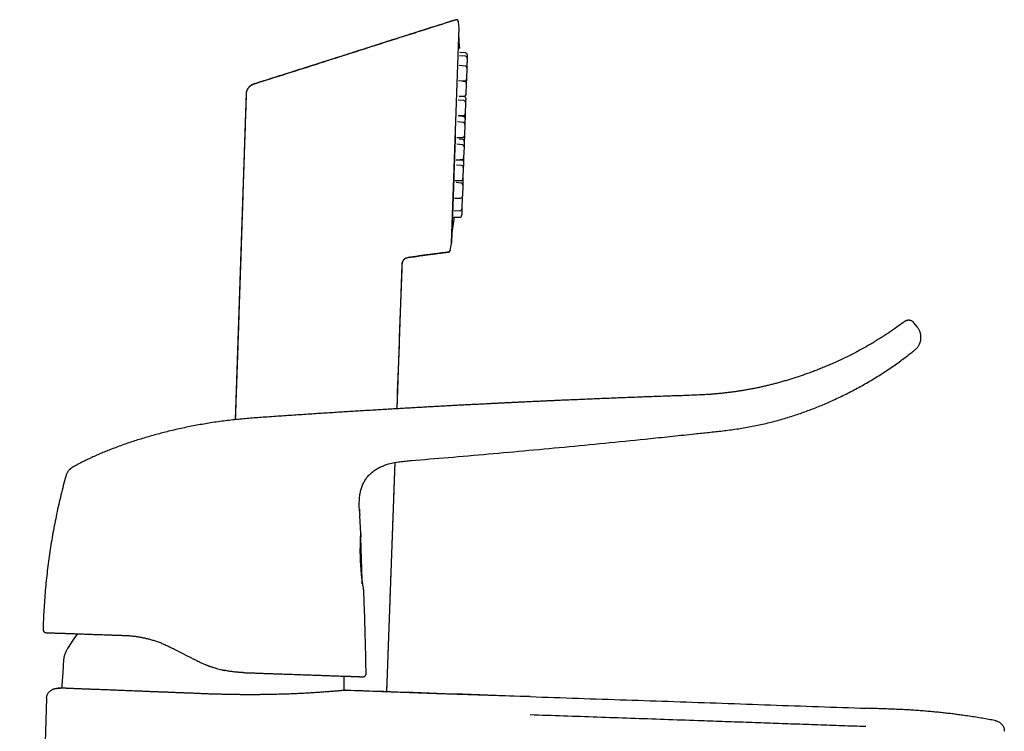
# Model space of a CAD drawing. Header units: millimetres. Extents: x 8 to 743, y 12 to 692.
# Tile 56 of 56: x 473 to 625, y 582 to 692. Entities that reach past the tile are written whole.
import ezdxf

# ---------------------------------------------------------------- set-up
doc = ezdxf.new("R2010")
doc.units = ezdxf.units.MM

msp = doc.modelspace()

# ---------------------------------------------------------------- linework, layer by layer
at = {"color": 7, "linetype": 'Continuous', "lineweight": 30}
for p, q in [((540.68, 691.88), (540.71, 691.88)), ((540.02, 657.38), (541.18, 690.69)), ((541.07, 691.64), (541.07, 691.63)), ((541.07, 691.62), (541.07, 691.63)), ((542.16, 686.23), (541.27, 686.31)), ((542.17, 686.74), (541.32, 686.82)), ((542.1, 684.73), (541.2, 684.81)), ((542.38, 684.42), (542.32, 682.7)), ((542.02, 682.38), (541.11, 682.46)), ((541.69, 682.41), (542.02, 682.41)), ((542.29, 682.07), (542.23, 680.35)), ((508.32, 680.55), (506.61, 630.1)), ((541.18, 680.05), (541.94, 680.06)), ((541.92, 679.39), (541.02, 679.46)), ((542.19, 679.08), (542.13, 677.36)), ((541.02, 677.06), (541.84, 677.07)), ((541.83, 676.91), (541.27, 676.96)), ((541.8, 676.02), (540.93, 676.09)), ((542.07, 675.71), (542.01, 673.99)), ((540.86, 673.69), (541.72, 673.7)), ((542.01, 673.91), (542.01, 673.95)), ((541.68, 672.57), (540.85, 672.64)), ((541.71, 673.39), (541.18, 673.44)), ((541.95, 672.26), (541.89, 670.54)), ((540.71, 670.24), (541.6, 670.26)), ((541.57, 669.35), (540.78, 669.42)), ((541.6, 670.23), (541.34, 670.25)), ((541.84, 669.05), (541.78, 667.33)), ((540.58, 667.02), (541.49, 667.04)), ((541.47, 666.65), (540.74, 666.72)), ((541.75, 666.34), (541.69, 664.63)), ((540.48, 664.32), (541.39, 664.34)), ((541.68, 664.4), (541.62, 662.68)), ((540.41, 661.36), (541.29, 661.37)), ((540.42, 662.37), (541.32, 662.39)), ((539.8, 656.22), (539.79, 656.19)), ((531.61, 631.79), (532.41, 654.07)), ((533.1, 655.11), (533.1, 655.11)), ((611.96, 644.39), (611.41, 645.07)), ((530.04, 588.08), (531.31, 623.49)), ((525.81, 615.99), (525.8, 616.12)), ((526.03, 612.45), (525.85, 615.28)), ((525.86, 612.05), (525.85, 612.05)), ((526.02, 612.38), (525.99, 611.98)), ((526.23, 605.35), (526, 611.84)), ((526.21, 605.11), (526.21, 605.13)), ((526.21, 604.75), (526.21, 604.8)), ((526.46, 603.8), (526.46, 603.79)), ((477.5, 587.1), (473.34, 467.84)), ((604.1, 585.52), (604.1, 585.52)), ((604.1, 585.52), (604.1, 585.52)), ((623.89, 583.64), (623.89, 583.64))]:
    msp.add_line(p, q, dxfattribs=at)
at = {"color": 7, "linetype": 'Continuous', "lineweight": 30, "flags": 128}
for points in [[(531.61, 631.79), (531.62, 632.03), (531.66, 633.25), (531.7, 634.39), (531.74, 635.55), (531.79, 636.72), (531.83, 637.91), (531.87, 639.13), (531.92, 640.35), (531.96, 641.6), (532.01, 642.87), (532.05, 644.15), (532.1, 645.45), (532.15, 646.77), (532.19, 648.11), (532.24, 649.39), (532.29, 650.69), (532.33, 652), (532.38, 653.33), (532.41, 654.07)], [(480.53, 621.59), (480.5, 621.5), (480.46, 621.38)], [(526.18, 604.89), (526.18, 604.84), (526.18, 604.8)], [(526.22, 604.8), (526.21, 604.85), (526.21, 604.89)], [(477.54, 587.1), (477.51, 587.1), (477.5, 587.1), (477.5, 587.1), (477.5, 587.1), (477.49, 587.1), (477.49, 587.1), (477.49, 587.1), (477.49, 587.1), (477.49, 587.1), (477.49, 587.1), (477.49, 587.1), (477.49, 587.1), (477.49, 587.1), (477.49, 587.1), (477.49, 587.1), (477.49, 587.1), (477.49, 587.1), (477.49, 587.1), (477.49, 587.1), (477.49, 587.1), (477.5, 587.1)], [(552.14, 587.32), (551.08, 587.35), (549.69, 587.4), (548.33, 587.45), (546.97, 587.5), (545.64, 587.54), (544.32, 587.59), (543.03, 587.63), (541.69, 587.68), (540.37, 587.72), (539.07, 587.77), (537.8, 587.81), (536.55, 587.85), (535.32, 587.9), (534.11, 587.94), (532.92, 587.98), (531.76, 588.02), (530.62, 588.06), (529.5, 588.1), (528.4, 588.14), (527.39, 588.17), (526.4, 588.2), (525.43, 588.24), (524.47, 588.27), (523.61, 588.3)], [(523.65, 588.3), (537.7, 587.82), (552.14, 587.32)]]:
    msp.add_lwpolyline(points, dxfattribs=at)
at = {"color": 7, "linetype": 'Continuous', "lineweight": 30}
for centre, radius, start, end in [((431.93, 677.83), 110.01, 6.7303, 7.2063), ((540.98, 690.7), 0.2, 358, 6.7242), ((411.59, 678.54), 130, 3.9328, 4.794), ((542.13, 685.93), 0.3, 358, 85), ((542.15, 686.44), 0.3, 358, 85), ((542.08, 684.43), 0.3, 358, 85), ((542.02, 682.71), 0.3, 271, 358), ((541.99, 682.08), 0.3, 358, 85), ((541.93, 680.36), 0.3, 271, 358), ((541.91, 679.77), 0.3, 358, 76.9887), ((541.93, 680.25), 0.3, 305.7949, 358), ((541.89, 679.09), 0.3, 358, 85), ((541.8, 676.61), 0.3, 358, 85), ((541.83, 677.37), 0.3, 271, 358), ((541.77, 675.72), 0.3, 358, 85), ((541.71, 674), 0.3, 271, 358), ((541.65, 672.27), 0.3, 358, 85), ((541.68, 673.1), 0.3, 358, 85), ((541.59, 670.56), 0.3, 271, 358), ((541.54, 669.06), 0.3, 358, 85), ((541.57, 669.93), 0.3, 358, 85), ((541.45, 666.35), 0.3, 358, 85), ((541.48, 667.34), 0.3, 271, 358), ((541.39, 664.64), 0.3, 271, 358), ((541.38, 664.41), 0.3, 358, 20.5278), ((541.28, 661.67), 0.3, 271, 358), ((541.32, 662.69), 0.3, 271, 358), ((411.59, 678.54), 130, 351.2077, 352.4058), ((431.93, 677.83), 110.01, 348.6709, 349.2697), ((539.82, 657.38), 0.2, 349.2792, 358), ((539.5, 656.28), 0.3, 277.2987, 337.9942), ((482.74, 620.75), 2.36, 118.7513, 135.4359), ((477.44, 597.7), 0.5, 178.4167, 247.6173), ((477.44, 597.7), 0.5, 255.023, 268), ((501.43, 582.42), 24.1, 142.6626, 149.2238)]:
    msp.add_arc(centre, radius, start, end, dxfattribs=at)
for points, knots in [([(509.6, 681.99), (510.54, 682.29), (512.43, 682.88), (515.27, 683.78), (518.13, 684.69), (521, 685.61), (523.88, 686.53), (526.73, 687.44), (529.54, 688.34), (532.3, 689.22), (535.08, 690.1), (537.88, 690.99), (539.75, 691.58), (540.68, 691.88)], [0, 0, 0, 0, 0.090865, 0.182236, 0.274113, 0.366498, 0.459391, 0.552794, 0.641326, 0.730312, 0.819752, 0.909648, 1, 1, 1, 1]), ([(540.68, 691.87), (539.67, 691.55), (537.58, 690.89), (534.44, 689.89), (531.25, 688.88), (528.07, 687.86), (524.92, 686.85), (521.79, 685.85), (518.67, 684.86), (515.57, 683.87), (512.55, 682.91), (510.56, 682.29), (509.6, 681.99)], [0, 0, 0, 0, 0.097715, 0.201017, 0.303717, 0.405816, 0.507316, 0.608217, 0.708519, 0.808225, 0.907336, 1, 1, 1, 1]), ([(541.07, 691.62), (541.07, 691.63), (541.07, 691.65), (541.06, 691.69), (541.03, 691.73), (541.01, 691.77), (540.99, 691.79), (540.96, 691.82), (540.93, 691.84), (540.89, 691.86), (540.85, 691.87), (540.81, 691.88), (540.77, 691.89), (540.72, 691.88), (540.69, 691.87), (540.68, 691.87)], [0, 0, 0, 0, 0.038247, 0.111353, 0.242465, 0.315366, 0.374474, 0.424794, 0.526031, 0.589424, 0.660644, 0.738772, 0.822507, 0.910198, 1, 1, 1, 1]), ([(540.68, 691.87), (540.68, 691.87), (540.68, 691.88), (540.68, 691.88), (540.68, 691.88)], [0, 0, 0, 0, 0.2868062, 1, 1, 1, 1]), ([(542.43, 685.92), (542.43, 685.92), (542.43, 685.92), (542.43, 685.91), (542.43, 685.89), (542.43, 685.86), (542.43, 685.82), (542.42, 685.78), (542.42, 685.73), (542.42, 685.67), (542.42, 685.6), (542.42, 685.54), (542.41, 685.48), (542.41, 685.43), (542.41, 685.36), (542.41, 685.28), (542.4, 685.17), (542.4, 685.07), (542.4, 684.98), (542.39, 684.9), (542.39, 684.82), (542.39, 684.74), (542.39, 684.66), (542.38, 684.59), (542.38, 684.52), (542.38, 684.46), (542.38, 684.44), (542.38, 684.43)], [0, 0, 0, 0, 0.039274, 0.07826, 0.117309, 0.156775, 0.199369, 0.241577, 0.283851, 0.326638, 0.369231, 0.41144, 0.439594, 0.46791, 0.49652, 0.548789, 0.600754, 0.65325, 0.692525, 0.73151, 0.77056, 0.810026, 0.852619, 0.894828, 0.937101, 0.979888, 1, 1, 1, 1]), ([(542.45, 686.43), (542.45, 686.43), (542.45, 686.43), (542.45, 686.42), (542.45, 686.4), (542.44, 686.37), (542.44, 686.34), (542.44, 686.3), (542.44, 686.24), (542.44, 686.18), (542.44, 686.12), (542.43, 686.06), (542.43, 686), (542.43, 685.96), (542.43, 685.93), (542.43, 685.93)], [0, 0, 0, 0, 0.08202, 0.163437, 0.244988, 0.327409, 0.416361, 0.504508, 0.592792, 0.682148, 0.7711, 0.859248, 0.918045, 0.977181, 1, 1, 1, 1]), ([(542.32, 682.74), (542.32, 682.74), (542.32, 682.73), (542.32, 682.72), (542.32, 682.7), (542.32, 682.68), (542.31, 682.64), (542.31, 682.6), (542.31, 682.55), (542.31, 682.49), (542.31, 682.42), (542.3, 682.36), (542.3, 682.3), (542.3, 682.25), (542.3, 682.18), (542.3, 682.12), (542.29, 682.08), (542.29, 682.08)], [0, 0, 0, 0, 0.070546, 0.140573, 0.210716, 0.281607, 0.358115, 0.433931, 0.509865, 0.58672, 0.663229, 0.739045, 0.789617, 0.84048, 0.891871, 0.985759, 1, 1, 1, 1]), ([(509.6, 681.99), (509.56, 681.98), (509.47, 681.95), (509.38, 681.91), (509.32, 681.88), (509.3, 681.87), (509.27, 681.85), (509.24, 681.84), (509.22, 681.82), (509.19, 681.81), (509.16, 681.79), (509.13, 681.77), (509.1, 681.75), (509.05, 681.72), (509, 681.69), (508.94, 681.64), (508.88, 681.59), (508.81, 681.53), (508.74, 681.45), (508.67, 681.37), (508.6, 681.29), (508.55, 681.22), (508.52, 681.18), (508.51, 681.15), (508.49, 681.12), (508.47, 681.09), (508.46, 681.07), (508.43, 681.01), (508.39, 680.92), (508.35, 680.79), (508.33, 680.67), (508.32, 680.59), (508.32, 680.55)], [0, 0, 0, 0, 0.061881, 0.130101, 0.144252, 0.158647, 0.173287, 0.18817, 0.203295, 0.218661, 0.234265, 0.250107, 0.270757, 0.296434, 0.327143, 0.362875, 0.403597, 0.449245, 0.499718, 0.556648, 0.608777, 0.656155, 0.673487, 0.690103, 0.706009, 0.721211, 0.735713, 0.749523, 0.817329, 0.881419, 0.942179, 1, 1, 1, 1]), ([(509.61, 681.98), (509.58, 681.97), (509.53, 681.95), (509.46, 681.92), (509.4, 681.89), (509.33, 681.86), (509.27, 681.83), (509.21, 681.8), (509.16, 681.76), (509.11, 681.73), (509.05, 681.7), (509, 681.67), (508.96, 681.64), (508.91, 681.61), (508.88, 681.58), (508.84, 681.55), (508.81, 681.52), (508.77, 681.48), (508.74, 681.45), (508.71, 681.41), (508.67, 681.37), (508.63, 681.32), (508.59, 681.26), (508.54, 681.19), (508.49, 681.11), (508.44, 681.02), (508.4, 680.92), (508.36, 680.8), (508.34, 680.67), (508.33, 680.58), (508.33, 680.54)], [0, 0, 0, 0, 0.041091, 0.079069, 0.114075, 0.146392, 0.176477, 0.204981, 0.232735, 0.260695, 0.299932, 0.343285, 0.386226, 0.41561, 0.442786, 0.468007, 0.491583, 0.513893, 0.535381, 0.556538, 0.577875, 0.607723, 0.641893, 0.680788, 0.724273, 0.772201, 0.824442, 0.880932, 0.941764, 1, 1, 1, 1]), ([(509.61, 681.98), (509.61, 681.98), (509.6, 681.99), (509.6, 681.99), (509.6, 681.99)], [0, 0, 0, 0, 0.088333, 1, 1, 1, 1]), ([(509.61, 681.98), (509.61, 681.98), (509.6, 681.98), (509.6, 681.98), (509.6, 681.98)], [0, 0, 0, 0, 0.299631, 1, 1, 1, 1]), ([(508.32, 680.55), (508.31, 680.35), (508.29, 679.71), (508.26, 678.64), (508.21, 677.33), (508.17, 676.04), (508.13, 674.77), (508.09, 673.52), (508.04, 672.29), (508, 671.06), (507.96, 669.83), (507.92, 668.6), (507.88, 667.39), (507.84, 666.2), (507.8, 665.03), (507.76, 663.88), (507.73, 662.76), (507.69, 661.65), (507.65, 660.57), (507.62, 659.5), (507.58, 658.46), (507.55, 657.45), (507.52, 656.49), (507.49, 655.56), (507.46, 654.65), (507.43, 653.76), (507.4, 652.87), (507.37, 651.98), (507.34, 651.1), (507.31, 650.23), (507.28, 649.39), (507.25, 648.56), (507.23, 647.78), (507.2, 647.02), (507.18, 646.3), (507.15, 645.6), (507.13, 644.92), (507.11, 644.26), (507.09, 643.61), (507.07, 642.98), (507.04, 642.37), (507.02, 641.78), (507.01, 641.21), (506.99, 640.67), (506.97, 640.14), (506.95, 639.63), (506.94, 639.13), (506.92, 638.65), (506.9, 638.18), (506.89, 637.73), (506.87, 637.3), (506.86, 636.89), (506.85, 636.49), (506.83, 636.12), (506.82, 635.77), (506.81, 635.46), (506.8, 635.17), (506.79, 634.88), (506.78, 634.6), (506.77, 634.32), (506.76, 634.03), (506.74, 633.59), (506.72, 632.99), (506.7, 632.24), (506.67, 631.47), (506.65, 630.75), (506.63, 630.3), (506.62, 630.1)], [0, 0, 0, 0, 0.011733, 0.03801, 0.063915, 0.089447, 0.114608, 0.139396, 0.163811, 0.187854, 0.212643, 0.237023, 0.260993, 0.284555, 0.307708, 0.330452, 0.352787, 0.374713, 0.39623, 0.417338, 0.438036, 0.458326, 0.477081, 0.495473, 0.513501, 0.531165, 0.548465, 0.566417, 0.583959, 0.601092, 0.617815, 0.63413, 0.650035, 0.664657, 0.678915, 0.692809, 0.706339, 0.719506, 0.732309, 0.744748, 0.756824, 0.768535, 0.779884, 0.790675, 0.801115, 0.811205, 0.820944, 0.830616, 0.839915, 0.848842, 0.857395, 0.865577, 0.873385, 0.880821, 0.887884, 0.89391, 0.899634, 0.905184, 0.910783, 0.916434, 0.922139, 0.927896, 0.94252, 0.957475, 0.972761, 0.988377, 1, 1, 1, 1]), ([(508.33, 680.54), (508.33, 680.54), (508.33, 680.54), (508.32, 680.55), (508.32, 680.55), (508.32, 680.55)], [0, 0, 0, 0, 0.23343, 0.68994, 1, 1, 1, 1]), ([(542.21, 679.76), (542.21, 679.76), (542.21, 679.76), (542.21, 679.75), (542.21, 679.73), (542.21, 679.7), (542.21, 679.67), (542.21, 679.62), (542.21, 679.57), (542.21, 679.51), (542.2, 679.45), (542.2, 679.39), (542.2, 679.33), (542.2, 679.28), (542.19, 679.21), (542.19, 679.14), (542.19, 679.1), (542.19, 679.08)], [0, 0, 0, 0, 0.069313, 0.138115, 0.207032, 0.276683, 0.351853, 0.426344, 0.500949, 0.576461, 0.651632, 0.726123, 0.77581, 0.825784, 0.876276, 0.968522, 1, 1, 1, 1]), ([(542.23, 680.35), (542.23, 680.34), (542.23, 680.32), (542.23, 680.29), (542.23, 680.26), (542.23, 680.24), (542.23, 680.24), (542.23, 680.24)], [0, 0, 0, 0, 0.123906, 0.259145, 0.506218, 0.751851, 1, 1, 1, 1]), ([(542.1, 676.6), (542.1, 676.6), (542.1, 676.6), (542.1, 676.58), (542.1, 676.57), (542.1, 676.54), (542.1, 676.5), (542.1, 676.46), (542.1, 676.41), (542.09, 676.35), (542.09, 676.28), (542.09, 676.22), (542.09, 676.16), (542.09, 676.11), (542.08, 676.04), (542.08, 675.95), (542.08, 675.85), (542.07, 675.77), (542.07, 675.72), (542.07, 675.71)], [0, 0, 0, 0, 0.058982, 0.11753, 0.176175, 0.235444, 0.299411, 0.362799, 0.426286, 0.490543, 0.55451, 0.617898, 0.66018, 0.702705, 0.745672, 0.824169, 0.902209, 0.981048, 1, 1, 1, 1]), ([(542.13, 677.35), (542.13, 677.34), (542.13, 677.32), (542.13, 677.27), (542.12, 677.21), (542.12, 677.14), (542.12, 677.08), (542.12, 677.02), (542.12, 676.97), (542.11, 676.9), (542.11, 676.81), (542.11, 676.71), (542.1, 676.64), (542.1, 676.6)], [0, 0, 0, 0, 0.077809, 0.172985, 0.269318, 0.365215, 0.460246, 0.523633, 0.587387, 0.651801, 0.769482, 0.886478, 1, 1, 1, 1]), ([(540.6, 674.03), (540.59, 673.83), (540.58, 673.42), (540.56, 672.81), (540.53, 672.2), (540.51, 671.59), (540.49, 670.99), (540.47, 670.4), (540.45, 669.83), (540.43, 669.28), (540.41, 668.73), (540.39, 668.18), (540.37, 667.63), (540.36, 667.08), (540.34, 666.53), (540.32, 665.99), (540.3, 665.46), (540.28, 664.94), (540.26, 664.44), (540.25, 663.97), (540.23, 663.51), (540.22, 663.07), (540.2, 662.64), (540.19, 662.22), (540.17, 661.81), (540.16, 661.4), (540.14, 661.01), (540.13, 660.63), (540.12, 660.28), (540.11, 659.95), (540.1, 659.64), (540.09, 659.36), (540.08, 659.09), (540.07, 658.84), (540.06, 658.61), (540.05, 658.39), (540.04, 658.19), (540.04, 658), (540.03, 657.84), (540.03, 657.71), (540.02, 657.59), (540.02, 657.5), (540.02, 657.43), (540.02, 657.38), (540.02, 657.35), (540.02, 657.35), (540.02, 657.34)], [0, 0, 0, 0, 0.023333, 0.046667, 0.07, 0.093333, 0.116666, 0.14, 0.162, 0.184, 0.206, 0.228, 0.25, 0.273333, 0.296667, 0.32, 0.343333, 0.366666, 0.39, 0.412, 0.434, 0.456, 0.478, 0.5, 0.523333, 0.546667, 0.57, 0.593333, 0.616666, 0.64, 0.662, 0.684, 0.706, 0.728, 0.75, 0.773333, 0.796667, 0.82, 0.843333, 0.866666, 0.89, 0.912, 0.934, 0.956, 0.978, 1, 1, 1, 1]), ([(542.01, 673.91), (542.01, 673.91), (542.01, 673.91), (542.01, 673.89), (542.01, 673.87), (542.01, 673.85), (542.01, 673.81), (542, 673.77), (542, 673.72), (542, 673.66), (542, 673.59), (542, 673.53), (541.99, 673.47), (541.99, 673.42), (541.99, 673.35), (541.99, 673.26), (541.98, 673.17), (541.98, 673.11), (541.98, 673.09)], [0, 0, 0, 0, 0.062043, 0.123629, 0.185317, 0.247663, 0.314949, 0.381626, 0.448407, 0.515999, 0.583285, 0.649963, 0.694439, 0.739171, 0.784367, 0.866938, 0.949028, 1, 1, 1, 1]), ([(541.98, 673.08), (541.98, 673.08), (541.98, 673.08), (541.98, 673.07), (541.98, 673.05), (541.98, 673.02), (541.98, 672.99), (541.98, 672.95), (541.97, 672.89), (541.97, 672.83), (541.97, 672.77), (541.97, 672.71), (541.97, 672.65), (541.96, 672.6), (541.96, 672.53), (541.96, 672.44), (541.96, 672.35), (541.95, 672.29), (541.95, 672.27)], [0, 0, 0, 0, 0.062043, 0.123629, 0.185317, 0.247663, 0.314949, 0.381626, 0.448407, 0.515999, 0.583285, 0.649963, 0.694439, 0.739171, 0.784367, 0.866938, 0.949028, 1, 1, 1, 1]), ([(541.89, 670.54), (541.89, 670.53), (541.89, 670.49), (541.89, 670.42), (541.88, 670.31), (541.88, 670.21), (541.88, 670.12), (541.87, 670.04), (541.87, 669.98), (541.87, 669.94), (541.87, 669.92)], [0, 0, 0, 0, 0.037516, 0.209111, 0.379707, 0.552049, 0.680984, 0.80897, 0.937168, 1, 1, 1, 1]), ([(541.87, 669.92), (541.87, 669.92), (541.87, 669.92), (541.87, 669.91), (541.87, 669.89), (541.87, 669.86), (541.87, 669.82), (541.87, 669.78), (541.86, 669.73), (541.86, 669.67), (541.86, 669.6), (541.86, 669.54), (541.86, 669.48), (541.85, 669.43), (541.85, 669.36), (541.85, 669.27), (541.84, 669.17), (541.84, 669.09), (541.84, 669.05), (541.84, 669.05)], [0, 0, 0, 0, 0.059704, 0.118969, 0.178332, 0.238328, 0.303078, 0.367242, 0.431506, 0.49655, 0.5613, 0.625465, 0.668264, 0.711311, 0.754804, 0.834262, 0.913258, 0.993062, 1, 1, 1, 1]), ([(541.78, 667.32), (541.78, 667.31), (541.78, 667.29), (541.78, 667.24), (541.77, 667.17), (541.77, 667.08), (541.77, 666.98), (541.76, 666.88), (541.76, 666.79), (541.76, 666.71), (541.76, 666.63), (541.75, 666.55), (541.75, 666.47), (541.75, 666.4), (541.75, 666.37), (541.75, 666.35)], [0, 0, 0, 0, 0.034317, 0.090718, 0.147705, 0.251815, 0.355319, 0.459883, 0.538111, 0.615763, 0.693543, 0.772152, 0.856991, 0.941062, 1, 1, 1, 1]), ([(541.62, 662.67), (541.62, 662.66), (541.61, 662.61), (541.61, 662.53), (541.61, 662.44), (541.61, 662.36), (541.6, 662.28), (541.6, 662.2), (541.6, 662.12), (541.6, 662.05), (541.59, 661.98), (541.59, 661.91), (541.59, 661.85), (541.59, 661.81), (541.59, 661.77), (541.58, 661.74), (541.58, 661.71), (541.58, 661.69), (541.58, 661.67), (541.58, 661.66), (541.58, 661.66)], [0, 0, 0, 0, 0.0311402, 0.1032083, 0.1571247, 0.2106443, 0.2642525, 0.3184318, 0.3769049, 0.4348491, 0.4928827, 0.5516211, 0.6100943, 0.6680385, 0.7066889, 0.7455623, 0.7848388, 0.8565944, 0.9279319, 1, 1, 1, 1]), ([(533.1, 655.11), (533.26, 655.13), (533.64, 655.19), (534.22, 655.28), (534.84, 655.37), (535.44, 655.46), (536.03, 655.54), (536.59, 655.61), (537.13, 655.68), (537.66, 655.75), (538.17, 655.81), (538.66, 655.87), (539.11, 655.93), (539.4, 655.97), (539.54, 655.98)], [0, 0, 0, 0, 0.075475, 0.175331, 0.271965, 0.365445, 0.455835, 0.543203, 0.62761, 0.709122, 0.787799, 0.863705, 0.936903, 1, 1, 1, 1]), ([(539.54, 655.98), (539.32, 655.95), (538.88, 655.89), (538.2, 655.81), (537.51, 655.72), (536.8, 655.63), (536.09, 655.54), (535.36, 655.44), (534.62, 655.33), (533.87, 655.22), (533.36, 655.14), (533.11, 655.1)], [0, 0, 0, 0, 0.102307, 0.207126, 0.314429, 0.424182, 0.536358, 0.648861, 0.763649, 0.880702, 1, 1, 1, 1]), ([(539.54, 655.98), (539.55, 655.99), (539.59, 655.99), (539.64, 656.01), (539.67, 656.03), (539.7, 656.05), (539.73, 656.08), (539.76, 656.12), (539.78, 656.17), (539.79, 656.21), (539.79, 656.22)], [0, 0, 0, 0, 0.158305, 0.291399, 0.394638, 0.470788, 0.568281, 0.698484, 0.858135, 1, 1, 1, 1]), ([(532.4, 654.08), (532.4, 654.09), (532.4, 654.12), (532.41, 654.17), (532.41, 654.22), (532.42, 654.27), (532.42, 654.31), (532.43, 654.35), (532.44, 654.39), (532.45, 654.43), (532.46, 654.46), (532.48, 654.49), (532.49, 654.52), (532.5, 654.55), (532.52, 654.58), (532.53, 654.61), (532.55, 654.64), (532.56, 654.67), (532.58, 654.7), (532.59, 654.73), (532.61, 654.76), (532.64, 654.79), (532.66, 654.83), (532.7, 654.87), (532.74, 654.92), (532.79, 654.96), (532.84, 655.01), (532.9, 655.04), (532.96, 655.07), (533.03, 655.1), (533.08, 655.11), (533.1, 655.11)], [0, 0, 0, 0, 0.033004, 0.070845, 0.104603, 0.134789, 0.162199, 0.187963, 0.213493, 0.240285, 0.269676, 0.302709, 0.348163, 0.393519, 0.433607, 0.468792, 0.499597, 0.52247, 0.543425, 0.563232, 0.582785, 0.610007, 0.64114, 0.677487, 0.718888, 0.765177, 0.816238, 0.857677, 0.901919, 0.94921, 1, 1, 1, 1]), ([(532.41, 654.07), (532.41, 654.07), (532.41, 654.08), (532.4, 654.08), (532.4, 654.08)], [0, 0, 0, 0, 0.500011, 1, 1, 1, 1]), ([(532.41, 654.07), (532.42, 654.09), (532.42, 654.15), (532.43, 654.22), (532.43, 654.27), (532.44, 654.29), (532.44, 654.32), (532.45, 654.35), (532.46, 654.37), (532.46, 654.4), (532.47, 654.43), (532.48, 654.47), (532.5, 654.52), (532.52, 654.58), (532.55, 654.64), (532.58, 654.7), (532.62, 654.76), (532.65, 654.81), (532.68, 654.85), (532.71, 654.88), (532.74, 654.92), (532.77, 654.94), (532.82, 654.98), (532.87, 655.02), (532.95, 655.06), (533.03, 655.09), (533.08, 655.1), (533.11, 655.1)], [0, 0, 0, 0, 0.063281, 0.131969, 0.150825, 0.170028, 0.189571, 0.209445, 0.229643, 0.250156, 0.274293, 0.305523, 0.343794, 0.389, 0.440958, 0.499406, 0.543858, 0.585283, 0.62375, 0.659339, 0.692133, 0.722209, 0.749635, 0.815644, 0.878955, 0.940211, 1, 1, 1, 1]), ([(533.11, 655.1), (533.11, 655.1), (533.11, 655.1), (533.11, 655.1), (533.11, 655.1), (533.1, 655.11), (533.1, 655.11), (533.1, 655.11)], [0, 0, 0, 0, 0.1587961, 0.3541302, 0.5859542, 0.8542181, 1, 1, 1, 1]), ([(609.98, 645.26), (609.94, 645.23), (609.67, 645.03), (609.16, 644.66), (608.45, 644.15), (607.73, 643.66), (607.02, 643.19), (606.32, 642.74), (605.63, 642.31), (604.94, 641.89), (604.21, 641.47), (603.44, 641.03), (602.63, 640.6), (601.83, 640.18), (601.03, 639.78), (600.25, 639.4), (599.47, 639.04), (598.7, 638.7), (597.94, 638.37), (597.19, 638.07), (596.46, 637.77), (595.73, 637.49), (595.02, 637.24), (594.35, 637), (593.69, 636.77), (593.05, 636.56), (592.42, 636.36), (591.78, 636.17), (591.13, 635.98), (590.48, 635.8), (589.85, 635.63), (589.23, 635.47), (588.62, 635.33), (588.03, 635.19), (587.44, 635.06), (586.84, 634.94), (586.24, 634.82), (585.67, 634.72), (585.11, 634.62), (584.55, 634.53), (583.98, 634.44), (583.41, 634.37), (582.84, 634.29), (582.27, 634.23), (581.7, 634.16), (581.13, 634.11), (580.56, 634.06), (579.79, 634), (578.82, 633.94), (577.65, 633.89), (576.49, 633.84), (575.32, 633.8), (574.16, 633.76), (572.99, 633.72), (571.83, 633.68), (570.66, 633.64), (569.5, 633.6), (568.34, 633.55), (567.19, 633.51), (566.05, 633.46), (564.93, 633.42), (563.8, 633.37), (562.65, 633.33), (561.48, 633.28), (560.34, 633.23), (559.22, 633.18), (558.24, 633.14), (557.39, 633.11), (556.67, 633.07), (555.97, 633.04), (555.27, 633.01), (554.58, 632.98), (553.91, 632.95), (553.24, 632.92), (552.64, 632.89), (552.09, 632.86), (551.58, 632.84), (551.05, 632.82), (550.5, 632.79), (549.93, 632.76), (549.34, 632.73), (548.72, 632.7), (548.09, 632.67), (547.43, 632.64), (546.74, 632.61), (546.03, 632.57), (545.29, 632.53), (544.53, 632.49), (543.75, 632.45), (542.95, 632.41), (542.13, 632.37), (541.29, 632.33), (540.42, 632.28), (539.52, 632.23), (538.6, 632.18), (537.65, 632.13), (536.67, 632.08), (535.68, 632.02), (534.65, 631.96), (533.63, 631.9), (532.6, 631.84), (531.57, 631.79), (530.52, 631.72), (529.44, 631.66), (528.35, 631.59), (527.26, 631.53), (526.17, 631.46), (525.08, 631.39), (523.97, 631.33), (522.84, 631.26), (521.69, 631.18), (520.53, 631.11), (519.34, 631.03), (518.14, 630.95), (516.92, 630.87), (515.68, 630.79), (514.44, 630.71), (513.19, 630.62), (511.91, 630.53), (510.7, 630.45), (509.54, 630.36), (508.45, 630.28), (507.34, 630.18), (506.23, 630.06), (505.1, 629.93), (503.97, 629.78), (502.85, 629.61), (501.76, 629.43), (500.68, 629.24), (499.61, 629.03), (498.52, 628.81), (497.43, 628.57), (496.38, 628.32), (495.38, 628.07), (494.43, 627.81), (493.47, 627.55), (492.51, 627.26), (491.55, 626.97), (490.6, 626.66), (489.64, 626.34), (488.69, 625.99), (487.79, 625.66), (486.96, 625.33), (486.19, 625.02), (485.42, 624.69), (484.65, 624.35), (483.89, 623.99), (483.13, 623.62), (482.38, 623.24), (481.87, 622.97), (481.62, 622.83), (481.61, 622.82)], [0, 0, 0, 0, 0.000974, 0.007692, 0.014328, 0.020879, 0.027347, 0.033618, 0.039808, 0.045917, 0.051944, 0.059012, 0.065964, 0.0728, 0.07952, 0.086124, 0.09261, 0.098979, 0.105229, 0.111361, 0.117374, 0.123269, 0.129044, 0.134381, 0.139611, 0.144735, 0.149751, 0.154661, 0.159883, 0.164978, 0.169946, 0.174788, 0.179504, 0.184094, 0.188556, 0.193317, 0.197924, 0.202374, 0.206668, 0.210806, 0.21524, 0.219586, 0.223932, 0.228277, 0.232622, 0.236966, 0.241309, 0.245649, 0.254497, 0.26333, 0.272155, 0.280977, 0.289799, 0.298622, 0.307444, 0.316265, 0.325083, 0.333899, 0.342642, 0.351246, 0.359711, 0.368035, 0.377029, 0.385851, 0.394503, 0.402984, 0.411294, 0.416806, 0.422241, 0.427598, 0.432878, 0.43808, 0.443205, 0.448252, 0.453242, 0.456895, 0.460726, 0.464734, 0.46892, 0.473283, 0.477741, 0.482371, 0.487173, 0.492146, 0.497386, 0.502804, 0.5084, 0.514174, 0.520126, 0.526145, 0.532336, 0.5387, 0.545235, 0.552081, 0.559106, 0.566311, 0.573694, 0.581257, 0.589, 0.596922, 0.604573, 0.612384, 0.620356, 0.628488, 0.636782, 0.645237, 0.653356, 0.661619, 0.670025, 0.678575, 0.687269, 0.696107, 0.705087, 0.714212, 0.723479, 0.73289, 0.742272, 0.751792, 0.761449, 0.771243, 0.779442, 0.787737, 0.796131, 0.804619, 0.813201, 0.821879, 0.830664, 0.838814, 0.847048, 0.855359, 0.86375, 0.872224, 0.880784, 0.888172, 0.895623, 0.903136, 0.910712, 0.918351, 0.925915, 0.933537, 0.941221, 0.948974, 0.955229, 0.961525, 0.967858, 0.974226, 0.980629, 0.986957, 0.993326, 0.999737, 1, 1, 1, 1]), ([(611.41, 645.07), (611.39, 645.1), (611.33, 645.16), (611.25, 645.24), (611.16, 645.3), (611.08, 645.35), (611, 645.38), (610.93, 645.41), (610.87, 645.43), (610.81, 645.44), (610.74, 645.45), (610.66, 645.46), (610.56, 645.46), (610.46, 645.45), (610.34, 645.43), (610.22, 645.39), (610.1, 645.34), (610.02, 645.28), (609.98, 645.26)], [0, 0, 0, 0, 0.076786, 0.149158, 0.21605, 0.276599, 0.330147, 0.376228, 0.414537, 0.450084, 0.493526, 0.545122, 0.604675, 0.671808, 0.745912, 0.826113, 0.911269, 1, 1, 1, 1]), ([(611.57, 640.88), (611.62, 640.92), (611.72, 641), (611.85, 641.13), (611.97, 641.27), (612.07, 641.41), (612.16, 641.55), (612.24, 641.69), (612.3, 641.82), (612.36, 641.96), (612.41, 642.11), (612.45, 642.26), (612.47, 642.39), (612.49, 642.51), (612.5, 642.6), (612.51, 642.68), (612.51, 642.74), (612.51, 642.81), (612.51, 642.88), (612.51, 642.96), (612.5, 643.04), (612.49, 643.13), (612.48, 643.22), (612.46, 643.31), (612.44, 643.43), (612.4, 643.57), (612.35, 643.72), (612.28, 643.88), (612.19, 644.06), (612.08, 644.23), (612, 644.34), (611.96, 644.4)], [0, 0, 0, 0, 0.048397, 0.095682, 0.141581, 0.185836, 0.228216, 0.268519, 0.306568, 0.34222, 0.385821, 0.424743, 0.458867, 0.488425, 0.513475, 0.533994, 0.547973, 0.561903, 0.580801, 0.602423, 0.623826, 0.644988, 0.667122, 0.691893, 0.722187, 0.757838, 0.798613, 0.8442, 0.894201, 0.948125, 1, 1, 1, 1]), ([(533.82, 623.79), (535.71, 623.95), (539.68, 624.28), (545.73, 624.8), (551.97, 625.37), (558.22, 625.95), (564.46, 626.56), (569.78, 627.1), (574.15, 627.55), (576.8, 627.83), (578.66, 628.03), (579.74, 628.14), (580.82, 628.26), (581.9, 628.38), (582.97, 628.51), (584.05, 628.66), (585.13, 628.83), (586.2, 629.02), (587.27, 629.23), (588.32, 629.46), (589.37, 629.72), (590.41, 629.99), (591.44, 630.28), (592.44, 630.59), (593.41, 630.91), (594.35, 631.24), (595.28, 631.58), (596.21, 631.94), (597.14, 632.31), (598.05, 632.71), (598.99, 633.13), (599.96, 633.58), (600.95, 634.06), (601.93, 634.56), (602.9, 635.08), (603.86, 635.62), (604.81, 636.17), (605.75, 636.75), (606.69, 637.34), (607.61, 637.95), (608.52, 638.57), (609.41, 639.21), (610.28, 639.86), (611, 640.42), (611.43, 640.76), (611.57, 640.88)], [0, 0, 0, 0, 0.070285, 0.147646, 0.225075, 0.302569, 0.38014, 0.457805, 0.500458, 0.543118, 0.556525, 0.56993, 0.583335, 0.596742, 0.610156, 0.623584, 0.637029, 0.650484, 0.663946, 0.67741, 0.69064, 0.703879, 0.717131, 0.730395, 0.742682, 0.754976, 0.767275, 0.779581, 0.791895, 0.804216, 0.816546, 0.83012, 0.843704, 0.857299, 0.870904, 0.88452, 0.898146, 0.911783, 0.925432, 0.939093, 0.952767, 0.966209, 0.979663, 0.993128, 1, 1, 1, 1]), ([(525.81, 616.01), (525.8, 616.05), (525.79, 616.23), (525.78, 616.54), (525.77, 616.95), (525.78, 617.36), (525.79, 617.76), (525.83, 618.14), (525.87, 618.52), (525.94, 618.88), (526.02, 619.22), (526.11, 619.54), (526.22, 619.85), (526.34, 620.15), (526.48, 620.44), (526.64, 620.71), (526.81, 620.98), (527, 621.23), (527.21, 621.47), (527.43, 621.7), (527.67, 621.92), (527.91, 622.12), (528.18, 622.31), (528.45, 622.48), (528.74, 622.65), (529.03, 622.8), (529.34, 622.93), (529.66, 623.06), (529.98, 623.17), (530.34, 623.28), (530.73, 623.38), (531.16, 623.47), (531.6, 623.55), (532.04, 623.61), (532.48, 623.67), (532.93, 623.71), (533.38, 623.75), (533.68, 623.78), (533.82, 623.79)], [0, 0, 0, 0, 0.0083064, 0.0404183, 0.0722101, 0.1036079, 0.1340124, 0.1639641, 0.1934583, 0.2224961, 0.248508, 0.2741688, 0.2995029, 0.3245422, 0.349326, 0.3739005, 0.3983191, 0.4226429, 0.4469421, 0.4712858, 0.4957345, 0.5203389, 0.5451399, 0.5701687, 0.5954463, 0.6209847, 0.6467872, 0.6728494, 0.6991635, 0.7257199, 0.7592327, 0.7930638, 0.8271677, 0.8614936, 0.8959885, 0.9306006, 0.9652833, 1, 1, 1, 1]), ([(530.02, 588.08), (530.03, 588.1), (530.04, 588.43), (530.06, 589.06), (530.1, 590.16), (530.15, 591.42), (530.2, 592.85), (530.26, 594.43), (530.32, 596.16), (530.39, 598.02), (530.46, 599.86), (530.52, 601.63), (530.58, 603.33), (530.64, 604.95), (530.7, 606.56), (530.75, 607.83), (530.78, 608.78), (530.8, 609.4), (530.82, 610.02), (530.85, 610.65), (530.87, 611.3), (530.9, 611.97), (530.92, 612.65), (530.95, 613.39), (530.97, 614.18), (531, 615.02), (531.04, 615.88), (531.07, 616.77), (531.1, 617.67), (531.13, 618.6), (531.17, 619.53), (531.2, 620.44), (531.23, 621.35), (531.27, 622.28), (531.29, 622.99), (531.31, 623.4), (531.31, 623.49)], [0, 0, 0, 0, 0.001484, 0.027676, 0.053743, 0.094453, 0.134853, 0.174946, 0.228157, 0.280815, 0.33292, 0.384472, 0.430757, 0.476588, 0.521965, 0.566887, 0.584411, 0.601865, 0.619339, 0.637234, 0.655597, 0.674428, 0.693728, 0.713496, 0.736662, 0.760439, 0.784828, 0.809829, 0.835441, 0.861665, 0.888501, 0.913638, 0.939289, 0.965454, 0.992133, 1, 1, 1, 1]), ([(481.14, 622.49), (481.13, 622.48), (481.07, 622.43), (480.99, 622.34), (480.88, 622.22), (480.79, 622.09), (480.7, 621.95), (480.61, 621.79), (480.53, 621.6), (480.48, 621.45), (480.46, 621.38)], [0, 0, 0, 0, 0.045261, 0.165552, 0.286117, 0.406683, 0.526974, 0.646717, 0.82469, 1, 1, 1, 1]), ([(480.46, 621.38), (480.33, 620.89), (480.07, 619.92), (479.71, 618.46), (479.36, 617), (479.04, 615.53), (478.75, 614.07), (478.47, 612.61), (478.22, 611.15), (477.99, 609.69), (477.79, 608.22), (477.6, 606.73), (477.43, 605.23), (477.29, 603.73), (477.17, 602.23), (477.07, 600.73), (476.99, 599.22), (476.96, 598.22), (476.94, 597.71)], [0, 0, 0, 0, 0.062725, 0.125446, 0.188163, 0.250874, 0.313583, 0.375171, 0.436758, 0.498346, 0.559937, 0.622788, 0.685644, 0.748506, 0.811376, 0.87425, 0.937126, 1, 1, 1, 1]), ([(525.79, 616.27), (525.8, 616.13), (525.82, 615.79), (525.84, 615.46), (525.85, 615.28)], [0, 0, 0, 0, 0.444909, 1, 1, 1, 1]), ([(526.45, 603.81), (526.46, 603.8), (526.47, 603.72), (526.45, 603.81), (526.41, 604.09), (526.33, 604.58), (526.24, 605.24), (526.14, 606.03), (526.06, 606.9), (525.99, 607.84), (525.95, 608.78), (525.93, 609.7), (525.94, 610.56), (525.97, 611.62), (526, 612.19), (526, 612.49), (526, 612.5), (526, 612.5), (526, 612.5), (526, 612.51), (526.01, 612.49), (526.02, 612.5), (526.02, 612.47), (526.02, 612.45)], [0, 0, 0, 0, 0.016316, 0.08423, 0.152044, 0.220007, 0.2879, 0.355784, 0.423715, 0.49145, 0.558997, 0.62681, 0.694601, 0.762212, 0.914589, 0.917465, 0.918215, 0.918418, 0.918477, 0.918508, 0.92401, 0.956577, 1, 1, 1, 1]), ([(526.21, 604.89), (526.21, 604.92), (526.21, 604.98), (526.21, 605.06), (526.21, 605.14), (526.21, 605.21), (526.21, 605.25), (526.21, 605.29), (526.21, 605.32), (526.21, 605.35), (526.22, 605.35), (526.22, 605.35)], [0, 0, 0, 0, 0.126504, 0.253692, 0.378727, 0.504368, 0.588349, 0.67054, 0.752284, 0.87737, 1, 1, 1, 1]), ([(526.21, 605.26), (526.21, 605.26), (526.22, 605.27), (526.22, 605.29), (526.23, 605.3), (526.23, 605.32), (526.23, 605.34), (526.23, 605.34)], [0, 0, 0, 0, 0.207261, 0.473021, 0.691151, 0.864726, 1, 1, 1, 1]), ([(526.21, 605.15), (526.21, 605.15), (526.21, 605.18), (526.21, 605.22), (526.21, 605.26), (526.21, 605.28), (526.21, 605.28), (526.21, 605.28)], [0, 0, 0, 0, 0.080962, 0.345179, 0.603391, 0.844934, 1, 1, 1, 1]), ([(526.21, 604.89), (526.21, 604.91), (526.21, 604.96), (526.21, 605.03), (526.21, 605.07), (526.21, 605.09)], [0, 0, 0, 0, 0.361861, 0.7231, 1, 1, 1, 1]), ([(526.83, 590.9), (526.81, 591.87), (526.78, 593.87), (526.7, 596.88), (526.61, 599.95), (526.53, 602.25), (526.47, 603.53), (526.46, 603.79)], [0, 0, 0, 0, 0.226343, 0.464388, 0.70244, 0.940494, 1, 1, 1, 1]), ([(476.94, 597.71), (476.94, 597.71), (476.94, 597.71), (476.96, 597.71), (476.96, 597.71)], [0, 0, 0, 0, 0.8958328, 1, 1, 1, 1]), ([(476.96, 597.71), (476.96, 597.69), (476.96, 597.63), (476.97, 597.56), (477, 597.5), (477.03, 597.44), (477.06, 597.4), (477.09, 597.36), (477.12, 597.33), (477.14, 597.31), (477.15, 597.3), (477.16, 597.29), (477.18, 597.28), (477.2, 597.27), (477.22, 597.26), (477.25, 597.24), (477.28, 597.23), (477.3, 597.22), (477.33, 597.21), (477.36, 597.21), (477.37, 597.2), (477.38, 597.2)], [0, 0, 0, 0, 0.059266, 0.114619, 0.164726, 0.208588, 0.25624, 0.293359, 0.32266, 0.339467, 0.351855, 0.3619, 0.372435, 0.396867, 0.428053, 0.482334, 0.552432, 0.638989, 0.742329, 0.862631, 1, 1, 1, 1]), ([(477.43, 597.2), (477.43, 597.2), (477.43, 597.2), (477.46, 597.2), (477.51, 597.2), (477.57, 597.19), (477.66, 597.19), (477.76, 597.19), (477.88, 597.18), (478.02, 597.18), (478.17, 597.17), (478.35, 597.17), (478.55, 597.16), (478.77, 597.15), (479, 597.14), (479.25, 597.14), (479.53, 597.13), (479.81, 597.12), (480.12, 597.11), (480.43, 597.1), (480.74, 597.08), (481.04, 597.07), (481.36, 597.06), (481.7, 597.05), (482.05, 597.04), (482.41, 597.03), (482.77, 597.01), (483.14, 597), (483.52, 596.99), (483.9, 596.97), (484.31, 596.96), (484.74, 596.94), (485.19, 596.93), (485.65, 596.91), (486.12, 596.9), (486.6, 596.88), (487.13, 596.86), (487.69, 596.84), (488.29, 596.82), (488.91, 596.8), (489.33, 596.78), (489.54, 596.78)], [0, 0, 0, 0, 0.028217, 0.056359, 0.084446, 0.112497, 0.140652, 0.168306, 0.195849, 0.223301, 0.250682, 0.278846, 0.30685, 0.334715, 0.362465, 0.390386, 0.417876, 0.445209, 0.472408, 0.499498, 0.522834, 0.546119, 0.569372, 0.592612, 0.615857, 0.639347, 0.661515, 0.683577, 0.70555, 0.727451, 0.749298, 0.772497, 0.795748, 0.819071, 0.842486, 0.866014, 0.889429, 0.91693, 0.944506, 0.972186, 1, 1, 1, 1]), ([(489.54, 596.78), (489.75, 596.77), (490.18, 596.75), (490.83, 596.69), (491.34, 596.62), (491.72, 596.56), (491.95, 596.52), (492.18, 596.48), (492.42, 596.43), (492.65, 596.38), (492.89, 596.33), (493.24, 596.24), (493.7, 596.11), (494.28, 595.93), (494.87, 595.73), (495.46, 595.49), (496.07, 595.23), (496.47, 595.03), (496.67, 594.93)], [0, 0, 0, 0, 0.089779, 0.18108, 0.273993, 0.305661, 0.337525, 0.369588, 0.401852, 0.434322, 0.467, 0.499888, 0.578555, 0.659053, 0.741417, 0.825677, 0.911862, 1, 1, 1, 1]), ([(480.72, 594.75), (480.67, 594.67), (480.58, 594.5), (480.45, 594.25), (480.34, 594), (480.25, 593.75), (480.19, 593.51), (480.15, 593.29), (480.12, 593.07), (480.09, 592.79), (480.07, 592.44), (480.05, 592.03), (480.03, 591.62), (480.01, 591.36), (480, 591.22)], [0, 0, 0, 0, 0.077441, 0.154527, 0.231308, 0.308142, 0.368842, 0.430004, 0.491694, 0.553881, 0.665756, 0.777841, 0.889303, 1, 1, 1, 1]), ([(496.67, 594.93), (496.8, 594.87), (497.07, 594.73), (497.48, 594.52), (497.82, 594.34), (498.1, 594.2), (498.31, 594.1), (498.51, 593.99), (498.71, 593.89), (498.98, 593.76), (499.33, 593.58), (499.77, 593.35), (500.23, 593.12), (500.54, 592.96), (500.7, 592.88)], [0, 0, 0, 0, 0.099187, 0.201148, 0.305889, 0.356233, 0.407198, 0.458784, 0.509259, 0.554339, 0.658475, 0.767462, 0.881303, 1, 1, 1, 1]), ([(500.7, 592.88), (500.8, 592.83), (500.97, 592.74), (501.24, 592.62), (501.49, 592.5), (501.74, 592.39), (501.94, 592.31), (502.12, 592.24), (502.26, 592.18), (502.39, 592.13), (502.53, 592.08), (502.68, 592.02), (502.93, 591.93), (503.28, 591.82), (503.72, 591.69), (504.15, 591.57), (504.43, 591.5), (504.56, 591.47)], [0, 0, 0, 0, 0.074862, 0.146241, 0.214136, 0.278549, 0.339479, 0.377488, 0.414003, 0.449027, 0.482557, 0.520611, 0.564842, 0.680264, 0.791257, 0.897831, 1, 1, 1, 1]), ([(504.56, 591.47), (504.58, 591.46), (504.62, 591.46), (504.68, 591.44), (504.75, 591.43), (504.82, 591.41), (504.91, 591.39), (504.97, 591.38), (505, 591.37)], [0, 0, 0, 0, 0.110851, 0.263904, 0.432029, 0.573593, 0.779995, 1, 1, 1, 1]), ([(480, 591.22), (479.97, 590.78), (479.91, 589.92), (479.85, 589.06), (479.82, 588.64)], [0, 0, 0, 0, 0.508899, 1, 1, 1, 1]), ([(507.83, 591.04), (507.76, 591.04), (507.61, 591.04), (507.39, 591.06), (507.17, 591.07), (506.94, 591.09), (506.71, 591.11), (506.48, 591.14), (506.23, 591.17), (505.96, 591.2), (505.65, 591.25), (505.33, 591.31), (505.11, 591.35), (505, 591.37)], [0, 0, 0, 0, 0.076091, 0.153664, 0.232724, 0.313278, 0.395333, 0.478892, 0.554779, 0.658878, 0.767777, 0.881482, 1, 1, 1, 1]), ([(507.83, 591.04), (508.05, 591.03), (508.48, 591.01), (509.13, 590.99), (509.77, 590.97), (510.4, 590.95), (511.03, 590.92), (511.65, 590.9), (512.24, 590.88), (512.82, 590.86), (513.37, 590.84), (513.9, 590.82), (514.43, 590.8), (514.95, 590.79), (515.48, 590.77), (516.01, 590.75), (516.55, 590.73), (517.07, 590.71), (517.59, 590.69), (518.09, 590.68), (518.58, 590.66), (519.08, 590.64), (519.57, 590.63), (520.06, 590.61), (520.53, 590.59), (520.99, 590.58), (521.42, 590.56), (521.81, 590.55), (522.18, 590.53), (522.53, 590.52), (522.86, 590.51), (523.19, 590.5), (523.49, 590.49), (523.79, 590.48), (524.08, 590.47), (524.36, 590.46), (524.63, 590.45), (524.87, 590.44), (525.09, 590.43), (525.28, 590.43), (525.46, 590.42), (525.61, 590.41), (525.75, 590.41), (525.88, 590.4), (525.99, 590.4), (526.08, 590.4), (526.17, 590.39), (526.23, 590.39), (526.28, 590.39), (526.31, 590.39), (526.31, 590.39), (526.31, 590.39)], [0, 0, 0, 0, 0.020265, 0.040431, 0.060518, 0.080542, 0.100522, 0.120474, 0.140612, 0.159039, 0.177378, 0.195644, 0.213853, 0.23202, 0.250159, 0.26997, 0.289807, 0.30969, 0.329638, 0.34967, 0.369804, 0.389823, 0.411769, 0.433731, 0.455732, 0.477795, 0.499943, 0.519775, 0.539658, 0.559609, 0.579642, 0.599773, 0.620017, 0.640004, 0.661907, 0.683873, 0.705921, 0.728068, 0.75033, 0.770303, 0.790283, 0.810283, 0.830316, 0.850394, 0.870527, 0.890582, 0.912558, 0.9345, 0.956423, 0.978343, 1, 1, 1, 1]), ([(523.42, 589.7), (523.42, 589.8), (523.42, 590), (523.42, 590.26), (523.43, 590.42), (523.43, 590.49)], [0, 0, 0, 0, 0.373703, 0.749076, 1, 1, 1, 1]), ([(526.31, 590.39), (526.33, 590.39), (526.37, 590.39), (526.42, 590.4), (526.46, 590.41), (526.5, 590.42), (526.55, 590.44), (526.6, 590.47), (526.65, 590.51), (526.7, 590.55), (526.74, 590.61), (526.78, 590.67), (526.81, 590.74), (526.83, 590.82), (526.83, 590.87), (526.83, 590.9)], [0, 0, 0, 0, 0.072997, 0.140019, 0.192347, 0.232116, 0.311149, 0.393324, 0.455698, 0.53554, 0.632331, 0.715077, 0.80514, 0.90081, 1, 1, 1, 1]), ([(477.49, 587.11), (477.5, 587.16), (477.5, 587.27), (477.54, 587.43), (477.59, 587.59), (477.66, 587.74), (477.74, 587.88), (477.85, 588.01), (477.96, 588.13), (478.09, 588.24), (478.23, 588.34), (478.38, 588.42), (478.54, 588.49), (478.7, 588.55), (478.87, 588.59), (478.98, 588.6), (479.04, 588.6)], [0, 0, 0, 0, 0.070005, 0.140017, 0.210016, 0.279988, 0.34998, 0.420014, 0.490029, 0.55994, 0.63315, 0.706421, 0.779777, 0.853193, 0.926619, 1, 1, 1, 1]), ([(479.64, 588.65), (479.61, 588.65), (479.41, 588.63), (479.22, 588.62), (479.04, 588.6)], [0, 0, 0, 0, 0.120716, 1, 1, 1, 1]), ([(479.04, 588.6), (479.14, 588.61), (479.34, 588.63), (479.53, 588.64), (479.63, 588.65)], [0, 0, 0, 0, 0.500152, 1, 1, 1, 1]), ([(523.65, 588.3), (523.65, 588.3), (523.64, 588.3), (523.62, 588.3), (523.58, 588.3), (523.52, 588.29), (523.44, 588.28), (523.35, 588.28), (523.24, 588.27), (523.12, 588.25), (522.97, 588.24), (522.8, 588.23), (522.62, 588.21), (522.42, 588.19), (522.21, 588.18), (521.99, 588.16), (521.75, 588.14), (521.49, 588.12), (521.22, 588.1), (520.94, 588.07), (520.64, 588.05), (520.32, 588.03), (519.99, 588), (519.63, 587.98), (519.25, 587.95), (518.87, 587.93), (518.48, 587.9), (518.08, 587.88), (517.67, 587.86), (517.25, 587.83), (516.81, 587.81), (516.36, 587.79), (515.9, 587.77), (515.43, 587.75), (514.94, 587.73), (514.42, 587.71), (513.9, 587.69), (513.37, 587.68), (512.84, 587.67), (512.31, 587.65), (511.77, 587.64), (511.23, 587.64), (510.67, 587.63), (510.11, 587.62), (509.54, 587.62), (508.97, 587.62), (508.37, 587.62), (507.76, 587.62), (507.14, 587.63), (506.53, 587.64), (505.92, 587.65), (505.33, 587.66), (504.73, 587.67), (504.13, 587.69), (503.52, 587.7), (502.92, 587.72), (502.31, 587.74), (501.7, 587.77), (501.07, 587.79), (500.43, 587.82), (499.8, 587.85), (499.17, 587.87), (498.56, 587.89), (497.96, 587.92), (497.37, 587.94), (496.77, 587.96), (496.19, 587.99), (495.6, 588.01), (495.02, 588.03), (494.44, 588.06), (493.85, 588.08), (493.25, 588.1), (492.67, 588.12), (492.1, 588.15), (491.55, 588.17), (491.01, 588.19), (490.48, 588.21), (489.96, 588.23), (489.45, 588.25), (488.95, 588.27), (488.46, 588.29), (487.97, 588.31), (487.48, 588.33), (487, 588.35), (486.53, 588.36), (486.08, 588.38), (485.65, 588.4), (485.23, 588.42), (484.83, 588.43), (484.45, 588.45), (484.08, 588.46), (483.72, 588.47), (483.37, 588.49), (483.03, 588.5), (482.7, 588.52), (482.39, 588.53), (482.08, 588.54), (481.8, 588.55), (481.54, 588.56), (481.3, 588.57), (481.08, 588.58), (480.87, 588.59), (480.68, 588.6), (480.5, 588.61), (480.34, 588.61), (480.19, 588.62), (480.06, 588.63), (479.94, 588.63), (479.84, 588.64), (479.77, 588.64), (479.71, 588.65), (479.66, 588.65), (479.64, 588.65), (479.64, 588.65), (479.64, 588.65)], [0, 0, 0, 0, 0.008773, 0.017547, 0.026347, 0.035147, 0.043999, 0.052858, 0.061573, 0.070294, 0.07952, 0.088746, 0.098003, 0.10726, 0.116033, 0.124806, 0.133606, 0.142406, 0.15118, 0.159953, 0.168753, 0.177552, 0.186772, 0.195991, 0.20524, 0.21449, 0.223308, 0.232127, 0.240972, 0.249817, 0.258713, 0.267616, 0.276377, 0.285144, 0.294411, 0.303679, 0.312978, 0.322277, 0.331117, 0.339956, 0.348823, 0.357689, 0.366608, 0.375534, 0.384315, 0.393102, 0.4024, 0.411698, 0.421027, 0.430357, 0.439144, 0.447931, 0.456744, 0.465558, 0.474345, 0.483132, 0.491946, 0.50076, 0.509999, 0.519238, 0.528508, 0.537778, 0.546564, 0.55535, 0.564162, 0.572975, 0.58176, 0.590546, 0.599358, 0.608171, 0.617404, 0.626637, 0.635902, 0.645166, 0.653979, 0.662792, 0.671632, 0.680472, 0.689285, 0.698098, 0.706939, 0.715779, 0.725044, 0.734309, 0.743605, 0.752901, 0.761714, 0.770527, 0.779367, 0.788207, 0.79702, 0.805833, 0.814673, 0.823513, 0.832778, 0.842043, 0.851339, 0.860636, 0.869449, 0.878262, 0.887102, 0.895942, 0.904755, 0.913568, 0.922408, 0.931248, 0.940513, 0.949778, 0.959074, 0.96837, 0.977181, 0.985998, 0.994836, 1, 1, 1, 1]), ([(523.42, 588.28), (523.42, 588.3), (523.42, 588.77), (523.42, 589.24), (523.42, 589.7)], [0, 0, 0, 0, 0.029729, 1, 1, 1, 1]), ([(552.14, 587.32), (554.62, 587.24), (559.57, 587.07), (566.99, 586.82), (574.41, 586.57), (581.83, 586.31), (589.26, 586.04), (596.68, 585.78), (601.63, 585.61), (604.1, 585.52)], [0, 0, 0, 0, 0.142857, 0.285714, 0.428571, 0.571429, 0.714286, 0.857143, 1, 1, 1, 1]), ([(623.89, 583.64), (623.59, 583.7), (622.95, 583.81), (621.98, 583.98), (620.96, 584.15), (619.93, 584.31), (618.97, 584.44), (618.08, 584.56), (617.25, 584.67), (616.41, 584.77), (615.57, 584.86), (614.69, 584.95), (613.79, 585.03), (612.85, 585.11), (611.9, 585.18), (610.94, 585.25), (609.95, 585.3), (608.97, 585.35), (607.99, 585.39), (607, 585.43), (606, 585.46), (605.03, 585.49), (604.4, 585.51), (604.1, 585.52)], [0, 0, 0, 0, 0.046061, 0.097958, 0.149986, 0.202249, 0.254854, 0.29649, 0.338444, 0.380764, 0.423503, 0.466711, 0.513109, 0.560157, 0.607921, 0.656475, 0.705892, 0.756255, 0.804676, 0.854, 0.904217, 0.955316, 1, 1, 1, 1]), ([(604, 582.69), (602.77, 582.73), (600.3, 582.82), (596.6, 582.95), (592.9, 583.08), (589.2, 583.21), (585.49, 583.34), (581.79, 583.47), (577.59, 583.61), (572.9, 583.78), (567.71, 583.96), (562.52, 584.14), (557.33, 584.32), (553.87, 584.44), (552.14, 584.5)], [0, 0, 0, 0, 0.071428, 0.142855, 0.214283, 0.285711, 0.35714, 0.42857, 0.499999, 0.599999, 0.699999, 0.799999, 0.9, 1, 1, 1, 1]), ([(623.89, 583.64), (623.96, 583.63), (624.09, 583.6), (624.29, 583.53), (624.46, 583.45), (624.61, 583.37), (624.73, 583.28), (624.85, 583.19), (624.96, 583.08), (625.07, 582.97), (625.16, 582.84), (625.23, 582.71), (625.3, 582.57), (625.34, 582.42), (625.37, 582.27), (625.38, 582.12), (625.37, 582.02), (625.37, 581.97)], [0, 0, 0, 0, 0.083466, 0.167042, 0.250539, 0.313056, 0.375469, 0.437826, 0.500229, 0.562782, 0.625352, 0.68781, 0.750158, 0.81254, 0.875003, 0.937504, 1, 1, 1, 1])]:
    msp.add_open_spline(points, degree=3, knots=knots, dxfattribs=at)

doc.saveas('drawing.dxf')
